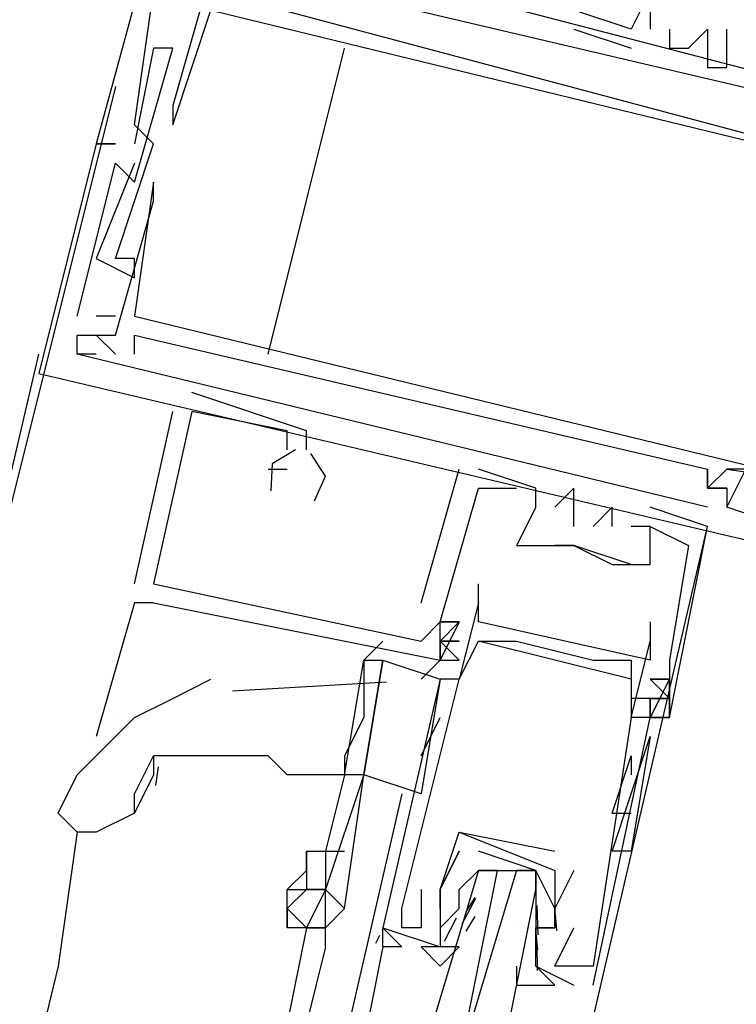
# Model space of a CAD drawing. Header units: feet. Extents: x -79 to 198, y -22 to 181.
# Tile 123 of 256: x 115.48 to 115.98, y 67.471 to 68.158. Entities that reach past the tile are written whole.
import ezdxf

# ---------------------------------------------------------------- set-up
doc = ezdxf.new("R2010")
doc.units = ezdxf.units.FT
doc.layers.add('A-LINEA', color=7, linetype='CONTINUOUS')

msp = doc.modelspace()

# ---------------------------------------------------------------- linework, layer by layer
at = {"layer": 'A-LINEA'}
for p, q in [((115.92, 68.1644), (115.92, 68.1511)), ((115.92, 68.1644), (115.92, 68.1511)), ((115.92, 68.1644), (115.92, 68.1511)), ((115.8667, 68.1511), (115.9067, 68.1378)), ((115.8667, 68.1511), (115.8667, 68.1511)), ((115.8667, 68.1511), (115.9067, 68.1378)), ((115.8667, 68.1511), (115.8667, 68.1511)), ((115.8667, 68.1511), (115.9067, 68.1378)), ((115.8667, 68.1511), (115.8667, 68.1511)), ((115.9067, 68.1511), (115.9067, 68.1511)), ((115.9067, 68.1511), (115.9067, 68.1511)), ((115.9067, 68.1511), (115.9067, 68.1511)), ((115.9067, 68.1511), (115.9067, 68.1511)), ((115.9067, 68.1511), (115.9067, 68.1511)), ((115.9067, 68.1511), (115.9067, 68.1511)), ((115.92, 68.1511), (115.92, 68.1511)), ((115.92, 68.1511), (115.92, 68.1511)), ((115.92, 68.1511), (115.92, 68.1511)), ((115.9333, 68.1511), (115.9333, 68.1511)), ((115.9333, 68.1511), (115.9333, 68.1511)), ((115.9333, 68.1511), (115.9333, 68.1511)), ((115.96, 68.1511), (115.96, 68.1511)), ((115.96, 68.1511), (115.96, 68.1511)), ((115.96, 68.1511), (115.96, 68.1511)), ((115.9733, 68.1511), (115.9733, 68.1511)), ((115.9733, 68.1511), (115.9733, 68.1511)), ((115.9733, 68.1511), (115.9733, 68.1511)), ((115.5733, 68.1378), (115.5733, 68.1378)), ((115.5733, 68.1378), (115.5733, 68.1378)), ((115.5733, 68.1378), (115.5733, 68.1378)), ((115.5867, 68.1378), (115.5867, 68.1378)), ((115.5867, 68.1378), (115.5867, 68.1378)), ((115.5867, 68.1378), (115.5867, 68.1378)), ((115.5867, 68.1378), (115.5867, 68.1378)), ((115.5867, 68.1378), (115.5867, 68.1378)), ((115.5867, 68.1378), (115.5867, 68.1378)), ((115.6, 68.1378), (115.6, 68.1378)), ((115.6, 68.1378), (115.6, 68.1378)), ((115.6, 68.1378), (115.6, 68.1378)), ((115.6, 68.1378), (115.6, 68.1378)), ((115.6, 68.1378), (115.6, 68.1378)), ((115.6, 68.1378), (115.6, 68.1378)), ((115.6533, 67.9244), (115.7067, 68.1378)), ((115.9067, 68.1378), (115.9067, 68.1378)), ((115.9067, 68.1378), (115.9067, 68.1378)), ((115.9067, 68.1378), (115.9067, 68.1378)), ((115.9333, 68.1378), (115.9333, 68.1378)), ((115.9333, 68.1378), (115.9333, 68.1378)), ((115.9333, 68.1378), (115.9333, 68.1378)), ((115.9467, 68.1378), (115.9467, 68.1378)), ((115.9467, 68.1378), (115.9467, 68.1378)), ((115.9467, 68.1378), (115.9467, 68.1378)), ((115.96, 68.1378), (115.96, 68.1378)), ((115.96, 68.1378), (115.96, 68.1378)), ((115.96, 68.1378), (115.96, 68.1378)), ((115.96, 68.1244), (115.96, 68.1244)), ((115.96, 68.1244), (115.96, 68.1244)), ((115.96, 68.1244), (115.96, 68.1244)), ((115.9733, 68.1244), (115.9733, 68.1244)), ((115.9733, 68.1244), (115.9733, 68.1244)), ((115.9733, 68.1244), (115.9733, 68.1244)), ((115.5467, 68.1111), (115.4267, 67.6311)), ((115.5867, 68.0978), (115.5867, 68.0978)), ((115.5867, 68.0978), (115.5867, 68.0978)), ((115.5867, 68.0978), (115.5867, 68.0978)), ((115.5867, 68.0978), (115.5867, 68.0978)), ((115.5867, 68.0978), (115.5867, 68.0978)), ((115.5867, 68.0978), (115.5867, 68.0978)), ((115.5867, 68.0978), (115.5867, 68.0978)), ((115.5867, 68.0978), (115.5867, 68.0978)), ((115.5867, 68.0978), (115.5867, 68.0978)), ((115.5867, 68.0978), (115.5867, 68.0978)), ((115.5867, 68.0978), (115.5867, 68.0978)), ((115.5867, 68.0978), (115.5867, 68.0978)), ((115.56, 68.0844), (115.56, 68.0844)), ((115.56, 68.0844), (115.56, 68.0844)), ((115.56, 68.0844), (115.56, 68.0844)), ((115.5867, 68.0844), (115.5867, 68.0844)), ((115.5867, 68.0844), (115.5867, 68.0844)), ((115.5867, 68.0844), (115.5867, 68.0844)), ((115.5867, 68.0844), (115.5867, 68.0844)), ((115.5867, 68.0844), (115.5867, 68.0844)), ((115.5867, 68.0844), (115.5867, 68.0844)), ((115.5867, 68.0844), (115.5867, 68.0844)), ((115.5867, 68.0844), (115.5867, 68.0844)), ((115.5867, 68.0844), (115.5867, 68.0844)), ((115.5867, 68.0844), (115.5867, 68.0844)), ((115.5867, 68.0844), (115.5867, 68.0844)), ((115.5867, 68.0844), (115.5867, 68.0844)), ((115.5333, 68.0711), (115.5333, 68.0711)), ((115.5333, 68.0711), (115.5333, 68.0711)), ((115.5333, 68.0711), (115.5333, 68.0711)), ((115.5333, 68.0711), (115.5333, 68.0711)), ((115.5333, 68.0711), (115.5333, 68.0711)), ((115.5333, 68.0711), (115.5333, 68.0711)), ((115.5467, 68.0711), (115.5467, 68.0711)), ((115.5467, 68.0711), (115.5467, 68.0711)), ((115.5467, 68.0711), (115.5467, 68.0711)), ((115.5467, 68.0711), (115.5467, 68.0711)), ((115.5467, 68.0711), (115.5467, 68.0711)), ((115.5467, 68.0711), (115.5467, 68.0711)), ((115.56, 68.0711), (115.56, 68.0711)), ((115.56, 68.0711), (115.56, 68.0711)), ((115.56, 68.0711), (115.56, 68.0711)), ((115.5733, 68.0711), (115.5733, 68.0711)), ((115.5733, 68.0711), (115.5733, 68.0711)), ((115.5733, 68.0711), (115.5733, 68.0711)), ((115.5467, 68.0578), (115.5467, 68.0578)), ((115.5467, 68.0578), (115.5467, 68.0578)), ((115.5467, 68.0578), (115.5467, 68.0578)), ((115.56, 68.0578), (115.56, 68.0578)), ((115.56, 68.0578), (115.56, 68.0578)), ((115.56, 68.0578), (115.56, 68.0578)), ((115.56, 68.0444), (115.56, 68.0444)), ((115.56, 68.0444), (115.56, 68.0444)), ((115.56, 68.0444), (115.56, 68.0444)), ((115.5733, 68.0444), (115.5733, 68.0444)), ((115.5733, 68.0444), (115.5733, 68.0444)), ((115.5733, 68.0444), (115.5733, 68.0444)), ((115.5733, 68.0311), (115.5733, 68.0311)), ((115.5733, 68.0311), (115.5733, 68.0311)), ((115.5733, 68.0311), (115.5733, 68.0311)), ((115.5333, 67.9911), (115.5333, 67.9911)), ((115.5333, 67.9911), (115.5333, 67.9911)), ((115.5333, 67.9911), (115.5333, 67.9911)), ((115.5467, 67.9911), (115.5467, 67.9911)), ((115.5467, 67.9911), (115.5467, 67.9911)), ((115.5467, 67.9911), (115.5467, 67.9911)), ((115.56, 67.9911), (115.56, 67.9911)), ((115.56, 67.9911), (115.56, 67.9911)), ((115.56, 67.9911), (115.56, 67.9911)), ((115.56, 67.9778), (115.56, 67.9778)), ((115.56, 67.9778), (115.56, 67.9778)), ((115.56, 67.9778), (115.56, 67.9778)), ((115.52, 67.9511), (115.52, 67.9511)), ((115.52, 67.9511), (115.52, 67.9511)), ((115.52, 67.9511), (115.52, 67.9511)), ((115.5467, 67.9511), (115.5333, 67.9511)), ((115.5333, 67.9511), (115.5333, 67.9511)), ((115.5467, 67.9511), (115.5333, 67.9511)), ((115.5333, 67.9511), (115.5333, 67.9511)), ((115.5467, 67.9511), (115.5333, 67.9511)), ((115.5333, 67.9511), (115.5333, 67.9511)), ((115.5467, 67.9511), (115.5467, 67.9511)), ((115.5467, 67.9511), (115.5467, 67.9511)), ((115.5467, 67.9511), (115.5467, 67.9511)), ((115.56, 67.9511), (115.56, 67.9511)), ((115.56, 67.9511), (115.56, 67.9511)), ((115.56, 67.9511), (115.56, 67.9511)), ((115.52, 67.9378), (115.52, 67.9378)), ((115.52, 67.9378), (115.52, 67.9378)), ((115.52, 67.9378), (115.52, 67.9378)), ((115.52, 67.9378), (115.52, 67.9378)), ((115.52, 67.9378), (115.52, 67.9378)), ((115.52, 67.9378), (115.52, 67.9378)), ((115.5333, 67.9378), (115.5467, 67.9244)), ((115.5333, 67.9378), (115.5333, 67.9378)), ((115.5333, 67.9378), (115.5333, 67.9378)), ((115.5333, 67.9378), (115.5467, 67.9244)), ((115.5333, 67.9378), (115.5333, 67.9378)), ((115.5333, 67.9378), (115.5333, 67.9378)), ((115.5333, 67.9378), (115.5467, 67.9244)), ((115.5333, 67.9378), (115.5333, 67.9378)), ((115.5333, 67.9378), (115.5333, 67.9378)), ((115.5467, 67.9378), (115.5467, 67.9378)), ((115.5467, 67.9378), (115.5467, 67.9378)), ((115.5467, 67.9378), (115.5467, 67.9378)), ((115.5467, 67.9378), (115.5467, 67.9378)), ((115.5467, 67.9378), (115.5467, 67.9378)), ((115.5467, 67.9378), (115.5467, 67.9378)), ((115.5467, 67.9378), (115.5467, 67.9378)), ((115.5467, 67.9378), (115.5467, 67.9378)), ((115.5467, 67.9378), (115.5467, 67.9378)), ((115.56, 67.9378), (115.56, 67.9378)), ((115.56, 67.9378), (115.56, 67.9378)), ((115.56, 67.9378), (115.56, 67.9378)), ((113.8667, 60.9778), (115.4933, 67.9244)), ((115.52, 67.9244), (115.52, 67.9244)), ((115.52, 67.9244), (115.52, 67.9244)), ((115.52, 67.9244), (115.52, 67.9244)), ((115.52, 67.9244), (115.52, 67.9244)), ((115.52, 67.9244), (115.52, 67.9244)), ((115.52, 67.9244), (115.52, 67.9244)), ((115.5333, 67.9244), (115.5333, 67.9244)), ((115.5333, 67.9244), (115.5333, 67.9244)), ((115.5333, 67.9244), (115.5333, 67.9244)), ((115.5467, 67.9244), (115.5467, 67.9244)), ((115.5467, 67.9244), (115.5467, 67.9244)), ((115.5467, 67.9244), (115.5467, 67.9244)), ((115.56, 67.9244), (115.56, 67.9244)), ((115.56, 67.9244), (115.56, 67.9244)), ((115.56, 67.9244), (115.56, 67.9244)), ((115.4933, 67.9111), (115.4933, 67.9111)), ((115.4933, 67.9111), (115.4933, 67.9111)), ((115.4933, 67.9111), (115.4933, 67.9111)), ((115.6, 67.8978), (115.6, 67.8978)), ((115.6, 67.8978), (115.6, 67.8978)), ((115.6, 67.8978), (115.6, 67.8978)), ((115.56, 67.7644), (115.5867, 67.8844)), ((115.56, 67.7644), (115.5867, 67.8844)), ((115.56, 67.7644), (115.5867, 67.8844)), ((115.5867, 67.8844), (115.5867, 67.8844)), ((115.5867, 67.8844), (115.5867, 67.8844)), ((115.5867, 67.8844), (115.5867, 67.8844)), ((115.6, 67.8844), (115.6, 67.8844)), ((115.6, 67.8844), (115.6, 67.8844)), ((115.6, 67.8844), (115.6, 67.8844)), ((115.6, 67.8844), (115.6, 67.8844)), ((115.6, 67.8844), (115.6, 67.8844)), ((115.6, 67.8844), (115.6, 67.8844)), ((115.6667, 67.8711), (115.6667, 67.8711)), ((115.6667, 67.8711), (115.6667, 67.8711)), ((115.6667, 67.8711), (115.6667, 67.8711)), ((115.68, 67.8711), (115.68, 67.8711)), ((115.68, 67.8711), (115.68, 67.8711)), ((115.68, 67.8711), (115.68, 67.8711)), ((115.6667, 67.8578), (115.6667, 67.8578)), ((115.6667, 67.8578), (115.6667, 67.8578)), ((115.6667, 67.8578), (115.6667, 67.8578)), ((115.68, 67.8578), (115.68, 67.8578)), ((115.68, 67.8578), (115.68, 67.8578)), ((115.68, 67.8578), (115.68, 67.8578)), ((115.6533, 67.8444), (115.6533, 67.8444)), ((115.6533, 67.8444), (115.6533, 67.8444)), ((115.6533, 67.8444), (115.6533, 67.8444)), ((115.6667, 67.8444), (115.6667, 67.8444)), ((115.6667, 67.8444), (115.6667, 67.8444)), ((115.6667, 67.8444), (115.6667, 67.8444)), ((115.68, 67.8444), (115.68, 67.8444)), ((115.68, 67.8444), (115.68, 67.8444)), ((115.68, 67.8444), (115.68, 67.8444)), ((115.68, 67.8444), (115.68, 67.8444)), ((115.68, 67.8444), (115.68, 67.8444)), ((115.68, 67.8444), (115.68, 67.8444)), ((115.76, 67.7511), (115.7867, 67.8444)), ((115.76, 67.7511), (115.7867, 67.8444)), ((115.76, 67.7511), (115.7867, 67.8444)), ((115.7867, 67.8444), (115.7867, 67.8444)), ((115.7867, 67.8444), (115.7867, 67.8444)), ((115.7867, 67.8444), (115.7867, 67.8444)), ((115.8, 67.8444), (115.8, 67.8444)), ((115.8, 67.8444), (115.8, 67.8444)), ((115.8, 67.8444), (115.8, 67.8444)), ((115.96, 67.8444), (115.96, 67.8444)), ((115.96, 67.8444), (115.96, 67.8444)), ((115.96, 67.8444), (115.96, 67.8444)), ((115.9733, 67.8444), (115.9733, 67.8444)), ((115.9733, 67.8444), (115.9733, 67.8444)), ((115.9733, 67.8444), (115.9733, 67.8444)), ((115.9733, 67.8444), (115.9733, 67.8444)), ((115.9733, 67.8444), (115.9733, 67.8444)), ((115.9733, 67.8444), (115.9733, 67.8444)), ((115.8, 67.8311), (115.8, 67.8311)), ((115.8, 67.8311), (115.8, 67.8311)), ((115.8, 67.8311), (115.8, 67.8311)), ((115.8, 67.8311), (115.8, 67.8311)), ((115.8, 67.8311), (115.8, 67.8311)), ((115.8, 67.8311), (115.8, 67.8311)), ((115.8267, 67.8311), (115.8267, 67.8311)), ((115.8267, 67.8311), (115.8267, 67.8311)), ((115.8267, 67.8311), (115.8267, 67.8311)), ((115.84, 67.8311), (115.84, 67.8311)), ((115.84, 67.8311), (115.84, 67.8311)), ((115.84, 67.8311), (115.84, 67.8311)), ((115.8667, 67.8311), (115.8667, 67.8311)), ((115.8667, 67.8311), (115.8667, 67.8311)), ((115.8667, 67.8311), (115.8667, 67.8311)), ((115.96, 67.8311), (115.96, 67.8311)), ((115.96, 67.8311), (115.96, 67.8311)), ((115.96, 67.8311), (115.96, 67.8311)), ((115.96, 67.8311), (115.96, 67.8311)), ((115.96, 67.8311), (115.96, 67.8311)), ((115.96, 67.8311), (115.96, 67.8311)), ((115.96, 67.8311), (115.96, 67.8311)), ((115.96, 67.8311), (115.96, 67.8311)), ((115.96, 67.8311), (115.96, 67.8311)), ((115.9733, 67.8311), (115.9733, 67.8311)), ((115.9733, 67.8311), (115.9733, 67.8178)), ((115.9733, 67.8311), (115.9733, 67.8311)), ((115.9733, 67.8311), (115.9733, 67.8311)), ((115.9733, 67.8311), (115.9733, 67.8178)), ((115.9733, 67.8311), (115.9733, 67.8311)), ((115.9733, 67.8311), (115.9733, 67.8311)), ((115.9733, 67.8311), (115.9733, 67.8178)), ((115.9733, 67.8311), (115.9733, 67.8311)), ((115.84, 67.8178), (115.84, 67.8178)), ((115.84, 67.8178), (115.84, 67.8178)), ((115.84, 67.8178), (115.84, 67.8178)), ((115.84, 67.8178), (115.84, 67.8178)), ((115.84, 67.8178), (115.84, 67.8178)), ((115.84, 67.8178), (115.84, 67.8178)), ((115.8533, 67.8178), (115.8533, 67.8178)), ((115.8533, 67.8178), (115.8533, 67.8178)), ((115.8533, 67.8178), (115.8533, 67.8178)), ((115.8933, 67.8178), (115.8933, 67.8178)), ((115.8933, 67.8178), (115.8933, 67.8178)), ((115.8933, 67.8178), (115.8933, 67.8178)), ((115.92, 67.8178), (115.92, 67.8178)), ((115.92, 67.8178), (115.92, 67.8178)), ((115.92, 67.8178), (115.92, 67.8178)), ((115.96, 67.8178), (115.96, 67.8178)), ((115.96, 67.8178), (115.96, 67.8178)), ((115.96, 67.8178), (115.96, 67.8178)), ((115.9733, 67.8178), (115.9733, 67.8178)), ((115.9733, 67.8178), (115.9733, 67.8178)), ((115.9733, 67.8178), (115.9733, 67.8178)), ((115.9733, 67.8178), (115.9733, 67.8178)), ((115.9733, 67.8178), (115.9733, 67.8178)), ((115.9733, 67.8178), (115.9733, 67.8178)), ((115.8667, 67.8044), (115.8667, 67.8044)), ((115.8667, 67.8044), (115.8667, 67.8044)), ((115.8667, 67.8044), (115.8667, 67.8044)), ((115.8667, 67.4044), (115.96, 67.8044)), ((115.88, 67.8044), (115.88, 67.8044)), ((115.88, 67.8044), (115.88, 67.8044)), ((115.88, 67.8044), (115.88, 67.8044)), ((115.8933, 67.8044), (115.8933, 67.8044)), ((115.8933, 67.8044), (115.8933, 67.8044)), ((115.8933, 67.8044), (115.8933, 67.8044)), ((115.9067, 67.8044), (115.9067, 67.8044)), ((115.9067, 67.8044), (115.9067, 67.8044)), ((115.9067, 67.8044), (115.9067, 67.8044)), ((115.92, 67.8044), (115.92, 67.8044)), ((115.92, 67.8044), (115.92, 67.8044)), ((115.92, 67.8044), (115.92, 67.8044)), ((115.92, 67.8044), (115.92, 67.8044)), ((115.92, 67.8044), (115.92, 67.8044)), ((115.92, 67.8044), (115.92, 67.8044)), ((115.96, 67.8044), (115.96, 67.8044)), ((115.96, 67.8044), (115.96, 67.8044)), ((115.96, 67.8044), (115.96, 67.8044)), ((115.8267, 67.7911), (115.8267, 67.7911)), ((115.8267, 67.7911), (115.8267, 67.7911)), ((115.8267, 67.7911), (115.8267, 67.7911)), ((115.84, 67.7911), (115.84, 67.7911)), ((115.84, 67.7911), (115.8533, 67.7911)), ((115.84, 67.7911), (115.84, 67.7911)), ((115.84, 67.7911), (115.84, 67.7911)), ((115.8667, 67.7911), (115.8667, 67.7911)), ((115.8667, 67.7911), (115.8667, 67.7911)), ((115.8667, 67.7911), (115.8667, 67.7911)), ((115.8667, 67.7911), (115.8667, 67.7911)), ((115.8667, 67.7911), (115.8667, 67.7911)), ((115.9467, 67.7911), (115.9467, 67.7911)), ((115.9467, 67.7911), (115.9467, 67.7911)), ((115.9467, 67.7911), (115.9467, 67.7911)), ((115.8933, 67.7778), (115.8933, 67.7778)), ((115.8933, 67.7778), (115.8933, 67.7778)), ((115.8933, 67.7778), (115.8933, 67.7778)), ((115.92, 67.7778), (115.92, 67.7778)), ((115.92, 67.7778), (115.92, 67.7778)), ((115.92, 67.7778), (115.92, 67.7778)), ((115.56, 67.7644), (115.56, 67.7644)), ((115.56, 67.7644), (115.56, 67.7644)), ((115.56, 67.7644), (115.56, 67.7644)), ((115.5733, 67.7644), (115.5733, 67.7644)), ((115.5733, 67.7644), (115.5733, 67.7644)), ((115.5733, 67.7644), (115.5733, 67.7644)), ((115.5733, 67.7644), (115.5733, 67.7644)), ((115.5733, 67.7644), (115.5733, 67.7644)), ((115.5733, 67.7644), (115.5733, 67.7644)), ((115.8, 67.7644), (115.8, 67.7644)), ((115.56, 67.7511), (115.5333, 67.6578)), ((115.5733, 67.7511), (115.56, 67.7511)), ((115.5733, 67.7511), (115.56, 67.7511)), ((115.5733, 67.7511), (115.56, 67.7511)), ((115.5733, 67.7511), (115.5733, 67.7511)), ((115.5733, 67.7511), (115.5733, 67.7511)), ((115.5733, 67.7511), (115.5733, 67.7511)), ((115.76, 67.7511), (115.76, 67.7511)), ((115.76, 67.7511), (115.76, 67.7511)), ((115.76, 67.7511), (115.76, 67.7511)), ((115.8, 67.7511), (115.8, 67.7511)), ((115.7867, 67.7378), (115.7733, 67.7378)), ((115.7733, 67.7378), (115.7733, 67.7378)), ((115.7733, 67.7378), (115.7733, 67.7378)), ((115.7733, 67.7378), (115.7733, 67.7378)), ((115.7733, 67.7378), (115.7733, 67.7378)), ((115.7867, 67.7378), (115.7733, 67.7378)), ((115.7733, 67.7378), (115.7733, 67.7378)), ((115.7733, 67.7378), (115.7733, 67.7378)), ((115.7733, 67.7378), (115.7733, 67.7378)), ((115.7733, 67.7378), (115.7733, 67.7378)), ((115.7867, 67.7378), (115.7733, 67.7378)), ((115.7733, 67.7378), (115.7733, 67.7378)), ((115.7733, 67.7378), (115.7733, 67.7378)), ((115.7733, 67.7378), (115.7733, 67.7378)), ((115.7733, 67.7378), (115.7733, 67.7378)), ((115.7867, 67.7378), (115.7867, 67.7378)), ((115.7867, 67.7378), (115.7867, 67.7378)), ((115.7867, 67.7378), (115.7867, 67.7378)), ((115.7867, 67.7378), (115.7867, 67.7378)), ((115.7867, 67.7378), (115.7867, 67.7378)), ((115.7867, 67.7378), (115.7867, 67.7378)), ((115.7867, 67.7378), (115.7867, 67.7378)), ((115.7867, 67.7378), (115.7867, 67.7378)), ((115.7867, 67.7378), (115.7867, 67.7378)), ((115.8, 67.7378), (115.8, 67.7378)), ((115.92, 67.7378), (115.92, 67.7378)), ((115.7333, 67.7244), (115.72, 67.7111)), ((115.76, 67.7244), (115.76, 67.7244)), ((115.76, 67.7244), (115.76, 67.7244)), ((115.76, 67.7244), (115.76, 67.7244)), ((115.7733, 67.7244), (115.7733, 67.7244)), ((115.7733, 67.7244), (115.7733, 67.7244)), ((115.7733, 67.7244), (115.7733, 67.7244)), ((115.8, 67.7244), (115.8, 67.7244)), ((115.9067, 67.6978), (115.8, 67.7244)), ((115.9067, 67.6978), (115.8, 67.7244)), ((115.9067, 67.6978), (115.8, 67.7244)), ((115.8133, 67.7244), (115.8133, 67.7244)), ((115.8267, 67.7244), (115.8267, 67.7244)), ((115.92, 67.7244), (115.92, 67.7244)), ((115.7733, 67.7111), (115.76, 67.6978)), ((115.7733, 67.7111), (115.7867, 67.7111)), ((115.7733, 67.7111), (115.7733, 67.7111)), ((115.7733, 67.7111), (115.7733, 67.7111)), ((115.7733, 67.7111), (115.7867, 67.7111)), ((115.7733, 67.7111), (115.7733, 67.7111)), ((115.7733, 67.7111), (115.7733, 67.7111)), ((115.7733, 67.7111), (115.7867, 67.7111)), ((115.7733, 67.7111), (115.7733, 67.7111)), ((115.7733, 67.7111), (115.7733, 67.7111)), ((115.88, 67.7111), (115.88, 67.7111)), ((115.9067, 67.7111), (115.9067, 67.7111)), ((115.92, 67.7111), (115.92, 67.7111)), ((115.9333, 67.7111), (115.9333, 67.7111)), ((115.9333, 67.7111), (115.9333, 67.7111)), ((115.9333, 67.7111), (115.9333, 67.7111)), ((115.7733, 67.6978), (115.76, 67.6178)), ((115.7733, 67.6978), (115.7733, 67.6978)), ((115.7867, 67.6978), (115.7867, 67.6978)), ((115.7867, 67.6978), (115.7867, 67.6978)), ((115.9067, 67.6978), (115.9067, 67.6978)), ((115.9333, 67.6978), (115.92, 67.6978)), ((115.9333, 67.6978), (115.92, 67.6978)), ((115.9333, 67.6978), (115.9333, 67.6978)), ((115.9333, 67.6978), (115.9333, 67.6978)), ((115.9333, 67.6978), (115.9333, 67.6978)), ((115.9333, 67.6978), (115.9333, 67.6978)), ((115.736, 67.6957), (115.6284, 67.6895)), ((115.92, 67.6844), (115.9067, 67.6844)), ((115.92, 67.6844), (115.92, 67.6844)), ((115.92, 67.6844), (115.92, 67.6844)), ((115.92, 67.6844), (115.92, 67.6844)), ((115.92, 67.6844), (115.92, 67.6844)), ((115.5467, 67.6711), (115.5467, 67.6711)), ((115.76, 67.6444), (115.7733, 67.6711)), ((115.9067, 67.6711), (115.9067, 67.6711)), ((115.9067, 67.6711), (115.9067, 67.6711)), ((115.92, 67.6711), (115.92, 67.6711)), ((115.92, 67.6711), (115.92, 67.6711)), ((115.92, 67.6711), (115.92, 67.6711)), ((115.92, 67.6711), (115.92, 67.6711)), ((115.92, 67.6711), (115.92, 67.6711)), ((115.92, 67.6711), (115.92, 67.6711)), ((115.92, 67.6711), (115.92, 67.6711)), ((115.9333, 67.6711), (115.9333, 67.6711)), ((115.9333, 67.6711), (115.9333, 67.6711)), ((115.9333, 67.6711), (115.9333, 67.6711)), ((115.9333, 67.6711), (115.9333, 67.6711)), ((115.9333, 67.6711), (115.9333, 67.6711)), ((115.9333, 67.6711), (115.9333, 67.6711)), ((115.8933, 67.5778), (115.92, 67.6578)), ((115.8933, 67.5778), (115.92, 67.6578)), ((115.92, 67.6578), (115.92, 67.6578)), ((115.8933, 67.6044), (115.9067, 67.6444)), ((115.9067, 67.6444), (115.9067, 67.6311)), ((115.5766, 67.6366), (115.5748, 67.6237)), ((115.5733, 67.6311), (115.56, 67.6044)), ((115.7067, 67.6311), (115.6933, 67.5778)), ((115.7067, 67.6311), (115.7067, 67.6311)), ((115.7067, 67.6311), (115.7067, 67.6311)), ((115.72, 67.6311), (115.72, 67.6311)), ((115.7467, 67.6178), (115.7067, 67.4444)), ((115.8933, 67.6044), (115.9067, 67.6044)), ((115.52, 67.5911), (115.5067, 67.4978)), ((115.7867, 67.5911), (115.8533, 67.5778)), ((115.7867, 67.5911), (115.7867, 67.5911)), ((115.7867, 67.5911), (115.7867, 67.5911)), ((115.9067, 67.5911), (115.9067, 67.5911)), ((115.7867, 67.5778), (115.7867, 67.5778)), ((115.7867, 67.5778), (115.7867, 67.5778)), ((115.8533, 67.5778), (115.8533, 67.5778)), ((115.8, 67.5644), (115.8, 67.5644)), ((115.8133, 67.5644), (115.8267, 67.5644)), ((115.8667, 67.5644), (115.8533, 67.5378)), ((115.8533, 67.5644), (115.8533, 67.5644)), ((115.8533, 67.5644), (115.8533, 67.5644)), ((115.8667, 67.5644), (115.8667, 67.5644)), ((115.6667, 67.5511), (115.6667, 67.5511)), ((115.76, 67.5511), (115.76, 67.5511)), ((115.7733, 67.5511), (115.7733, 67.5511)), ((115.7733, 67.5511), (115.7733, 67.5511)), ((115.7867, 67.5511), (115.7867, 67.5511)), ((115.7887, 67.5273), (115.7983, 67.5452)), ((115.7915, 67.5356), (115.7977, 67.5457)), ((115.8409, 67.54), (115.8414, 67.5196)), ((115.7467, 67.5378), (115.7467, 67.5378)), ((115.7733, 67.5378), (115.7733, 67.5378)), ((115.7733, 67.5244), (115.7867, 67.5378)), ((115.7867, 67.5378), (115.7867, 67.5378)), ((115.7915, 67.5222), (115.7977, 67.5324)), ((115.84, 67.5378), (115.84, 67.5378)), ((115.8533, 67.5378), (115.8533, 67.5378)), ((115.8535, 67.5342), (115.8545, 67.5223)), ((115.7764, 67.5152), (115.7848, 67.5315)), ((115.68, 67.5244), (115.6667, 67.4578)), ((115.68, 67.5244), (115.68, 67.5244)), ((115.7285, 67.5138), (115.7312, 67.5194)), ((115.7285, 67.5138), (115.7312, 67.5194)), ((115.7285, 67.5138), (115.7312, 67.5194)), ((115.7333, 67.5244), (115.7333, 67.5244)), ((115.7467, 67.5244), (115.7467, 67.5244)), ((115.76, 67.5244), (115.76, 67.5244)), ((115.7733, 67.5244), (115.7733, 67.5244)), ((115.8267, 67.5244), (115.8267, 67.5244)), ((115.84, 67.5244), (115.84, 67.5244)), ((115.84, 67.5244), (115.84, 67.5111)), ((115.8401, 67.5209), (115.8412, 67.509)), ((115.8533, 67.5244), (115.8533, 67.5244)), ((115.8533, 67.5244), (115.8533, 67.5244)), ((115.8667, 67.5244), (115.8667, 67.5244)), ((115.8408, 67.5129), (115.8411, 67.4946)), ((115.6933, 67.5111), (115.68, 67.4578)), ((115.7733, 67.5111), (115.7733, 67.5111)), ((115.7867, 67.5111), (115.7867, 67.5111)), ((115.84, 67.5111), (115.84, 67.5111)), ((115.5067, 67.4978), (114.8, 64.5378)), ((115.84, 67.4978), (115.8667, 67.4844)), ((115.84, 67.4978), (115.84, 67.4978)), ((115.8533, 67.4978), (115.8533, 67.4978)), ((115.8667, 67.4978), (115.8667, 67.4978)), ((115.8667, 67.4978), (115.8667, 67.4978)), ((115.88, 67.4978), (115.88, 67.4978)), ((115.8667, 67.4844), (115.8667, 67.4844)), ((115.88, 67.4844), (115.88, 67.4844))]:
    msp.add_line(p, q, dxfattribs=at)
for points in [[(116.04, 68.1244), (116.0667, 68.2444), (116.0533, 68.2578), (116.0533, 68.2444), (116.0667, 68.2444), (116.0533, 68.2178), (116.0533, 68.2311), (116.0533, 68.2178), (116.0267, 68.1244), (116, 68.1378), (116, 68.1644), (115.9867, 68.1644), (115.96, 68.1778), (115.9333, 68.1778), (115.92, 68.1778), (115.9067, 68.1511), (115.8667, 68.1644), (115.8933, 68.2578), (115.9067, 68.2578), (115.8933, 68.2578), (115.9067, 68.2844), (115.9067, 68.2711), (115.9067, 68.2844), (115.7067, 68.3378)], [(116.04, 68.1244), (116.0667, 68.2444), (116.0533, 68.2578), (116.0533, 68.2444), (116.0667, 68.2444), (116.0533, 68.2178), (116.0533, 68.2311), (116.0533, 68.2178), (116.0267, 68.1244), (116, 68.1378), (116, 68.1644), (115.9867, 68.1644), (115.96, 68.1778), (115.9333, 68.1778), (115.92, 68.1778), (115.9067, 68.1511), (115.8667, 68.1644), (115.8933, 68.2578), (115.9067, 68.2578), (115.8933, 68.2578), (115.9067, 68.2844), (115.9067, 68.2711), (115.9067, 68.2844), (115.7067, 68.3378)], [(116.04, 68.1244), (116.0667, 68.2444), (116.0533, 68.2578), (116.0533, 68.2444), (116.0667, 68.2444), (116.0533, 68.2178), (116.0533, 68.2311), (116.0533, 68.2178), (116.0267, 68.1244), (116, 68.1378), (116, 68.1644), (115.9867, 68.1644), (115.96, 68.1778), (115.9333, 68.1778), (115.92, 68.1778), (115.9067, 68.1511), (115.8667, 68.1644), (115.8933, 68.2578), (115.9067, 68.2578), (115.8933, 68.2578), (115.9067, 68.2844), (115.9067, 68.2711), (115.9067, 68.2844), (115.7067, 68.3378)], [(115.5733, 68.2311), (116.24, 68.0578), (116.2533, 68.0578)], [(115.5733, 68.2311), (116.24, 68.0578), (116.2533, 68.0578)], [(115.5733, 68.2311), (116.24, 68.0578), (116.2533, 68.0578)], [(115.5733, 68.2178), (115.5333, 68.0711), (115.5467, 68.0711)], [(115.5733, 68.2178), (115.5333, 68.0711), (115.5467, 68.0711)], [(115.5733, 68.2178), (115.5333, 68.0711), (115.5467, 68.0711)], [(116.0133, 68.0978), (116.0133, 68.0711), (115.6133, 68.1778), (115.6133, 68.1911), (115.5867, 68.1911), (115.5867, 68.2044), (115.5867, 68.1911), (115.6133, 68.1911), (115.5867, 68.0978), (115.5867, 68.0844), (115.6133, 68.1644), (116.1067, 68.0444), (116.0933, 67.9644), (116.0933, 67.9644)], [(115.5867, 68.1778), (115.6, 68.1778), (115.6, 68.1911), (115.5867, 68.1911), (115.5867, 68.2044), (116.04, 68.0978), (116.0267, 68.0844)], [(116.0133, 68.0978), (116.0133, 68.0711), (115.6133, 68.1778), (115.6133, 68.1911), (115.5867, 68.1911), (115.5867, 68.2044), (115.5867, 68.1911), (115.6133, 68.1911), (115.5867, 68.0978), (115.5867, 68.0844), (115.6133, 68.1644), (116.1067, 68.0444), (116.0933, 67.9644), (116.0933, 67.9644)], [(115.5867, 68.1778), (115.6, 68.1778), (115.6, 68.1911), (115.5867, 68.1911), (115.5867, 68.2044), (116.04, 68.0978), (116.0267, 68.0844)], [(116.0133, 68.0978), (116.0133, 68.0711), (115.6133, 68.1778), (115.6133, 68.1911), (115.5867, 68.1911), (115.5867, 68.2044), (115.5867, 68.1911), (115.6133, 68.1911), (115.5867, 68.0978), (115.5867, 68.0844), (115.6133, 68.1644), (116.1067, 68.0444), (116.0933, 67.9644), (116.0933, 67.9644)], [(115.5867, 68.1778), (115.6, 68.1778), (115.6, 68.1911), (115.5867, 68.1911), (115.5867, 68.2044), (116.04, 68.0978), (116.0267, 68.0844)], [(116.0133, 68.0978), (116.0133, 68.0711), (115.6133, 68.1778), (115.6133, 68.1911), (115.5867, 68.1911), (115.5867, 68.2044), (115.5867, 68.1911), (115.6133, 68.1911), (115.5867, 68.0978), (115.5867, 68.0844), (115.6133, 68.1644), (116.1067, 68.0444), (116.0933, 67.9644), (116.0933, 67.9644)], [(116.0133, 68.0978), (116.0133, 68.0711), (115.6133, 68.1778), (115.6133, 68.1911), (115.5867, 68.1911), (115.5867, 68.2044), (115.5867, 68.1911), (115.6133, 68.1911), (115.5867, 68.0978), (115.5867, 68.0844), (115.6133, 68.1644), (116.1067, 68.0444), (116.0933, 67.9644), (116.0933, 67.9644)], [(116.0133, 68.0978), (116.0133, 68.0711), (115.6133, 68.1778), (115.6133, 68.1911), (115.5867, 68.1911), (115.5867, 68.2044), (115.5867, 68.1911), (115.6133, 68.1911), (115.5867, 68.0978), (115.5867, 68.0844), (115.6133, 68.1644), (116.1067, 68.0444), (116.0933, 67.9644), (116.0933, 67.9644)], [(115.56, 68.0578), (115.5333, 67.9911), (115.56, 67.9778), (115.56, 67.9911), (115.5467, 67.9911), (115.5733, 68.0711), (115.56, 68.0844), (115.5733, 68.1778)], [(115.56, 68.0578), (115.5333, 67.9911), (115.56, 67.9778), (115.56, 67.9911), (115.5467, 67.9911), (115.5733, 68.0711), (115.56, 68.0844), (115.5733, 68.1778)], [(115.56, 68.0578), (115.5333, 67.9911), (115.56, 67.9778), (115.56, 67.9911), (115.5467, 67.9911), (115.5733, 68.0711), (115.56, 68.0844), (115.5733, 68.1778)], [(115.9333, 68.1511), (115.9333, 68.1378), (115.9467, 68.1378), (115.96, 68.1511)], [(115.9333, 68.1511), (115.9333, 68.1378), (115.9467, 68.1378), (115.96, 68.1511)], [(115.9333, 68.1511), (115.9333, 68.1378), (115.9467, 68.1378), (115.96, 68.1511)], [(115.96, 68.1511), (115.96, 68.1378), (115.96, 68.1244), (115.9733, 68.1244), (115.9733, 68.1511)], [(115.96, 68.1511), (115.96, 68.1378), (115.96, 68.1244), (115.9733, 68.1244), (115.9733, 68.1511)], [(115.96, 68.1511), (115.96, 68.1378), (115.96, 68.1244), (115.9733, 68.1244), (115.9733, 68.1511)], [(115.52, 67.9511), (115.5467, 68.0578), (115.56, 68.0444), (115.5867, 68.1378)], [(115.52, 67.9511), (115.5467, 68.0578), (115.56, 68.0444), (115.5867, 68.1378)], [(115.52, 67.9511), (115.5467, 68.0578), (115.56, 68.0444), (115.5867, 68.1378)], [(115.5867, 68.1378), (115.5733, 68.1378), (115.56, 68.0711)], [(115.5867, 68.1378), (115.5733, 68.1378), (115.56, 68.0711)], [(115.5867, 68.1378), (115.5733, 68.1378), (115.56, 68.0711)], [(115.5467, 68.0711), (115.5333, 68.0711), (115.4933, 67.9111), (116.1733, 67.7511), (116.1733, 67.7644), (116.16, 67.7644)], [(115.5467, 68.0711), (115.5333, 68.0711), (115.4933, 67.9111), (116.1733, 67.7511), (116.1733, 67.7644), (116.16, 67.7644)], [(115.5467, 68.0711), (115.5333, 68.0711), (115.4933, 67.9111), (116.1733, 67.7511), (116.1733, 67.7644), (116.16, 67.7644)], [(115.5333, 67.9244), (115.52, 67.9244), (115.52, 67.9378), (115.5467, 67.9378), (115.5733, 68.0311), (115.5733, 68.0444), (115.56, 67.9511), (116.0533, 67.8311), (116.08, 67.9244), (116.08, 67.9244), (116.0933, 67.9111)], [(115.5333, 67.9244), (115.52, 67.9244), (115.52, 67.9378), (115.5467, 67.9378), (115.5733, 68.0311), (115.5733, 68.0444), (115.56, 67.9511), (116.0533, 67.8311), (116.08, 67.9244), (116.08, 67.9244), (116.0933, 67.9111)], [(115.5333, 67.9244), (115.52, 67.9244), (115.52, 67.9378), (115.5467, 67.9378), (115.5733, 68.0311), (115.5733, 68.0444), (115.56, 67.9511), (116.0533, 67.8311), (116.08, 67.9244), (116.08, 67.9244), (116.0933, 67.9111)], [(115.96, 67.8178), (115.52, 67.9244), (115.52, 67.9378), (115.5333, 67.9378)], [(115.96, 67.8178), (115.52, 67.9244), (115.52, 67.9378), (115.5333, 67.9378)], [(115.96, 67.8178), (115.52, 67.9244), (115.52, 67.9378), (115.5333, 67.9378)], [(115.56, 67.9244), (115.56, 67.9378), (115.96, 67.8444), (115.96, 67.8311), (115.9733, 67.8311), (115.96, 67.8311), (115.9733, 67.8444), (116.0667, 67.8311)], [(115.56, 67.9244), (115.56, 67.9378), (115.96, 67.8444), (115.96, 67.8311), (115.9733, 67.8311), (115.96, 67.8311), (115.9733, 67.8444), (116.0667, 67.8311)], [(115.56, 67.9244), (115.56, 67.9378), (115.96, 67.8444), (115.96, 67.8311), (115.9733, 67.8311), (115.96, 67.8311), (115.9733, 67.8444), (116.0667, 67.8311)], [(115.68, 67.8578), (115.68, 67.8711), (115.6, 67.8978)], [(115.68, 67.8578), (115.68, 67.8711), (115.6, 67.8978)], [(115.68, 67.8578), (115.68, 67.8711), (115.6, 67.8978)], [(115.6667, 67.8578), (115.6667, 67.8711), (115.6, 67.8844), (115.5733, 67.7644), (115.76, 67.7244), (115.7733, 67.7378), (115.7733, 67.7378)], [(115.6667, 67.8578), (115.6667, 67.8711), (115.6, 67.8844), (115.5733, 67.7644), (115.76, 67.7244), (115.7733, 67.7378), (115.7733, 67.7378)], [(115.6667, 67.8578), (115.6667, 67.8711), (115.6, 67.8844), (115.5733, 67.7644), (115.76, 67.7244), (115.7733, 67.7378), (115.7733, 67.7378)], [(115.6723, 67.8578), (115.6562, 67.8481), (115.6552, 67.8293)], [(115.6723, 67.8578), (115.6562, 67.8481), (115.6552, 67.8293)], [(115.6723, 67.8578), (115.6562, 67.8481), (115.6552, 67.8293)], [(115.6857, 67.8221), (115.6933, 67.8393), (115.6832, 67.8552)], [(115.6857, 67.8221), (115.6933, 67.8393), (115.6832, 67.8552)], [(115.6857, 67.8221), (115.6933, 67.8393), (115.6832, 67.8552)], [(115.6533, 67.8444), (115.6667, 67.8444), (115.6667, 67.8444)], [(115.6533, 67.8444), (115.6667, 67.8444), (115.6667, 67.8444)], [(115.6533, 67.8444), (115.6667, 67.8444), (115.6667, 67.8444)], [(115.84, 67.8178), (115.84, 67.8311), (115.84, 67.8311), (115.8, 67.8444)], [(115.84, 67.8178), (115.84, 67.8311), (115.84, 67.8311), (115.8, 67.8444)], [(115.84, 67.8178), (115.84, 67.8311), (115.84, 67.8311), (115.8, 67.8444)], [(115.9733, 67.8311), (115.96, 67.8311), (115.96, 67.8311), (115.96, 67.8444)], [(116.0533, 67.7911), (115.9733, 67.8178), (115.9867, 67.8444), (115.9733, 67.8444), (115.96, 67.8311)], [(115.9733, 67.8311), (115.96, 67.8311), (115.96, 67.8311), (115.96, 67.8444)], [(116.0533, 67.7911), (115.9733, 67.8178), (115.9867, 67.8444), (115.9733, 67.8444), (115.96, 67.8311)], [(115.9733, 67.8311), (115.96, 67.8311), (115.96, 67.8311), (115.96, 67.8444)], [(116.0533, 67.7911), (115.9733, 67.8178), (115.9867, 67.8444), (115.9733, 67.8444), (115.96, 67.8311)], [(115.5733, 67.7511), (115.7733, 67.7111), (115.7733, 67.7244), (115.7733, 67.7111), (115.7733, 67.7378), (115.7867, 67.7378), (115.7733, 67.7378), (115.7867, 67.7378), (115.7733, 67.7378), (115.8, 67.8311), (115.8267, 67.8311)], [(115.5733, 67.7511), (115.7733, 67.7111), (115.7733, 67.7244), (115.7733, 67.7111), (115.7733, 67.7378), (115.7867, 67.7378), (115.7733, 67.7378), (115.7867, 67.7378), (115.7733, 67.7378), (115.8, 67.8311), (115.8267, 67.8311)], [(115.5733, 67.7511), (115.7733, 67.7111), (115.7733, 67.7244), (115.7733, 67.7111), (115.7733, 67.7378), (115.7867, 67.7378), (115.7733, 67.7378), (115.7867, 67.7378), (115.7733, 67.7378), (115.8, 67.8311), (115.8267, 67.8311)], [(115.8667, 67.8044), (115.8667, 67.8311), (115.8533, 67.8178), (115.8533, 67.8178)], [(115.8667, 67.8044), (115.8667, 67.8311), (115.8533, 67.8178), (115.8533, 67.8178)], [(115.8667, 67.8044), (115.8667, 67.8311), (115.8533, 67.8178), (115.8533, 67.8178)], [(115.84, 67.8178), (115.8267, 67.7911), (115.84, 67.7911), (115.8667, 67.7911), (115.8933, 67.7778), (115.92, 67.7778), (115.92, 67.8044), (115.9467, 67.7911), (115.9333, 67.7111), (115.9333, 67.6978), (115.9333, 67.6711), (115.92, 67.6711), (115.92, 67.6844), (115.92, 67.6711), (115.9333, 67.6711), (115.96, 67.8044), (115.96, 67.8044), (115.92, 67.8178)], [(115.84, 67.8178), (115.8267, 67.7911), (115.84, 67.7911), (115.8667, 67.7911), (115.8933, 67.7778), (115.92, 67.7778), (115.92, 67.8044), (115.9467, 67.7911), (115.9333, 67.7111), (115.9333, 67.6978), (115.9333, 67.6711), (115.92, 67.6711), (115.92, 67.6844), (115.92, 67.6711), (115.9333, 67.6711), (115.96, 67.8044), (115.96, 67.8044), (115.92, 67.8178)], [(115.84, 67.8178), (115.8267, 67.7911), (115.84, 67.7911), (115.8667, 67.7911), (115.8933, 67.7778), (115.92, 67.7778), (115.92, 67.8044), (115.9467, 67.7911), (115.9333, 67.7111), (115.9333, 67.6978), (115.9333, 67.6711), (115.92, 67.6711), (115.92, 67.6844), (115.92, 67.6711), (115.9333, 67.6711), (115.96, 67.8044), (115.96, 67.8044), (115.92, 67.8178)], [(115.8933, 67.8044), (115.8933, 67.8178), (115.88, 67.8044), (115.88, 67.8044)], [(115.8933, 67.8044), (115.8933, 67.8178), (115.88, 67.8044), (115.88, 67.8044)], [(115.8933, 67.8044), (115.8933, 67.8178), (115.88, 67.8044), (115.88, 67.8044)], [(115.92, 67.8044), (115.92, 67.8044), (115.9067, 67.8044), (115.9067, 67.8044)], [(115.92, 67.8044), (115.92, 67.8044), (115.9067, 67.8044), (115.9067, 67.8044)], [(115.92, 67.8044), (115.92, 67.8044), (115.9067, 67.8044), (115.9067, 67.8044)], [(115.9067, 67.7778), (115.8667, 67.7911), (115.8667, 67.7911), (115.8533, 67.7911)], [(115.92, 67.7378), (115.92, 67.7111), (115.8, 67.7378), (115.8, 67.7644)], [(115.8, 67.7511), (115.7867, 67.6978), (115.7733, 67.6978)], [(115.7867, 67.7111), (115.7733, 67.7244), (115.7867, 67.7378)], [(115.7733, 67.7111), (115.7733, 67.7111), (115.7733, 67.7378), (115.7867, 67.7378), (115.7733, 67.7111), (115.7733, 67.7244)], [(115.7867, 67.7111), (115.7733, 67.7244), (115.7867, 67.7378)], [(115.7733, 67.7111), (115.7733, 67.7111), (115.7733, 67.7378), (115.7867, 67.7378), (115.7733, 67.7111), (115.7733, 67.7244)], [(115.7867, 67.7111), (115.7733, 67.7244), (115.7867, 67.7378)], [(115.7733, 67.7111), (115.7733, 67.7111), (115.7733, 67.7378), (115.7867, 67.7378), (115.7733, 67.7111), (115.7733, 67.7244)], [(115.7467, 67.5378), (115.7867, 67.6978), (115.8, 67.7244), (115.8133, 67.7244), (115.8267, 67.7244), (115.88, 67.7111), (115.9067, 67.7111), (115.9067, 67.6978), (115.9067, 67.6711), (115.88, 67.4978), (115.8667, 67.4978), (115.8533, 67.4978), (115.8667, 67.5244)], [(115.7867, 67.7244), (115.7733, 67.7244), (115.7867, 67.7244)], [(115.7867, 67.7111), (115.7733, 67.7244), (115.7867, 67.7111)], [(115.7867, 67.7244), (115.7733, 67.7244), (115.7867, 67.7244)], [(115.7867, 67.7244), (115.7733, 67.7244), (115.7867, 67.7244)], [(115.7867, 67.7111), (115.7733, 67.7244), (115.7867, 67.7111)], [(115.7867, 67.7244), (115.7733, 67.7244), (115.7867, 67.7244)], [(115.7867, 67.7244), (115.7733, 67.7244), (115.7867, 67.7244)], [(115.7867, 67.7111), (115.7733, 67.7244), (115.7867, 67.7111)], [(115.7867, 67.7244), (115.7733, 67.7244), (115.7867, 67.7244)], [(115.88, 67.4844), (115.92, 67.6711), (115.9067, 67.6711), (115.92, 67.7244)], [(115.72, 67.7111), (115.72, 67.6978), (115.72, 67.6711), (115.7067, 67.6444), (115.7067, 67.6311), (115.7067, 67.6311), (115.6933, 67.5778)], [(115.7067, 67.6311), (115.7067, 67.6311), (115.72, 67.7111), (115.7333, 67.7111), (115.72, 67.6311), (115.7067, 67.6311), (115.7067, 67.6311)], [(115.76, 67.6178), (115.72, 67.6311), (115.7333, 67.7111), (115.7733, 67.6978)], [(115.5067, 67.6044), (115.52, 67.6311), (115.56, 67.6711), (115.5867, 67.6844), (115.6133, 67.6978)], [(115.7733, 67.6978), (115.7333, 67.5244), (115.7733, 67.5111)], [(115.92, 67.6978), (115.9333, 67.6978), (115.92, 67.6978)], [(115.9333, 67.6844), (115.92, 67.6978), (115.9333, 67.6844), (115.92, 67.6844)], [(115.92, 67.6711), (115.9333, 67.6711), (115.9333, 67.6978), (115.9333, 67.6978), (115.92, 67.6711)], [(115.92, 67.6844), (115.9333, 67.6844), (115.92, 67.6844)], [(115.92, 67.6578), (115.92, 67.6578), (115.9067, 67.5778), (115.8933, 67.5778)], [(115.56, 67.6044), (115.56, 67.6178), (115.5733, 67.6444)], [(115.7067, 67.6311), (115.6933, 67.6311), (115.6667, 67.6311), (115.6533, 67.6444), (115.64, 67.6444), (115.6267, 67.6444), (115.6133, 67.6444), (115.6, 67.6444), (115.5867, 67.6444), (115.5733, 67.6444), (115.5733, 67.6311)], [(115.72, 67.6311), (115.6933, 67.5511), (115.7067, 67.5378), (115.72, 67.6311)], [(115.56, 67.6044), (115.5333, 67.5911), (115.52, 67.5911), (115.5067, 67.6044)], [(115.7733, 67.5511), (115.7733, 67.5511), (115.7867, 67.5911)], [(115.7867, 67.5911), (115.8533, 67.5644), (115.8533, 67.5244), (115.84, 67.5244), (115.84, 67.5111), (115.84, 67.5111)], [(115.68, 67.5644), (115.68, 67.5778), (115.6933, 67.5778), (115.7067, 67.5778)], [(115.68, 67.5778), (115.68, 67.5511), (115.6933, 67.5511)], [(115.6933, 67.5778), (115.6933, 67.5511), (115.6933, 67.5511), (115.6933, 67.5511)], [(115.7867, 67.5778), (115.7733, 67.5511), (115.7733, 67.5378), (115.7733, 67.5244), (115.7733, 67.5111), (115.76, 67.5111), (115.7733, 67.4978), (115.7867, 67.5111), (115.7733, 67.5111)], [(115.7733, 67.5378), (115.7733, 67.5511), (115.7867, 67.5778)], [(115.8267, 67.4978), (115.8267, 67.4844), (115.8533, 67.4844), (115.84, 67.4978), (115.84, 67.5111), (115.84, 67.5244), (115.8533, 67.5244), (115.8533, 67.5378), (115.84, 67.5644), (115.8, 67.5778)], [(115.68, 67.5644), (115.6667, 67.5511), (115.68, 67.5511)], [(115.8133, 67.4178), (115.84, 67.5511), (115.84, 67.5644), (115.8267, 67.5644), (115.7867, 67.4311), (115.8133, 67.5644), (115.8, 67.5644), (115.76, 67.4311)], [(115.7867, 67.5378), (115.7867, 67.5511), (115.8, 67.5644), (115.84, 67.5644), (115.84, 67.5378), (115.84, 67.5244)], [(115.6933, 67.5511), (115.68, 67.5511), (115.6667, 67.5378), (115.68, 67.5244)], [(115.6667, 67.5378), (115.6667, 67.5378), (115.6667, 67.5511), (115.68, 67.5511), (115.68, 67.5511)], [(115.68, 67.5244), (115.6933, 67.5244), (115.6933, 67.5511), (115.68, 67.5244)], [(115.76, 67.5511), (115.76, 67.5244), (115.7467, 67.5244), (115.7467, 67.5378)], [(115.6933, 67.5111), (115.6933, 67.5244), (115.68, 67.5244), (115.6667, 67.5244), (115.6667, 67.5378)], [(115.6667, 67.5378), (115.6667, 67.5378), (115.6667, 67.5244)], [(115.6933, 67.5244), (115.6933, 67.5244), (115.7067, 67.5378)], [(115.6933, 67.5111), (115.6933, 67.5244), (115.6933, 67.5244)], [(115.7333, 67.5111), (115.7333, 67.5244), (115.7467, 67.5111)], [(115.7333, 67.5111), (115.7333, 67.5244), (115.7467, 67.5111)], [(115.7333, 67.5111), (115.7333, 67.5244), (115.7467, 67.5111)], [(115.7467, 67.5111), (115.7467, 67.5111), (115.7333, 67.5111), (115.72, 67.4444)], [(115.7467, 67.5111), (115.7467, 67.5111), (115.7333, 67.5111)], [(115.7467, 67.5111), (115.7467, 67.5111), (115.7333, 67.5111)]]:
    msp.add_lwpolyline(points, dxfattribs=at)

doc.saveas('drawing.dxf')
